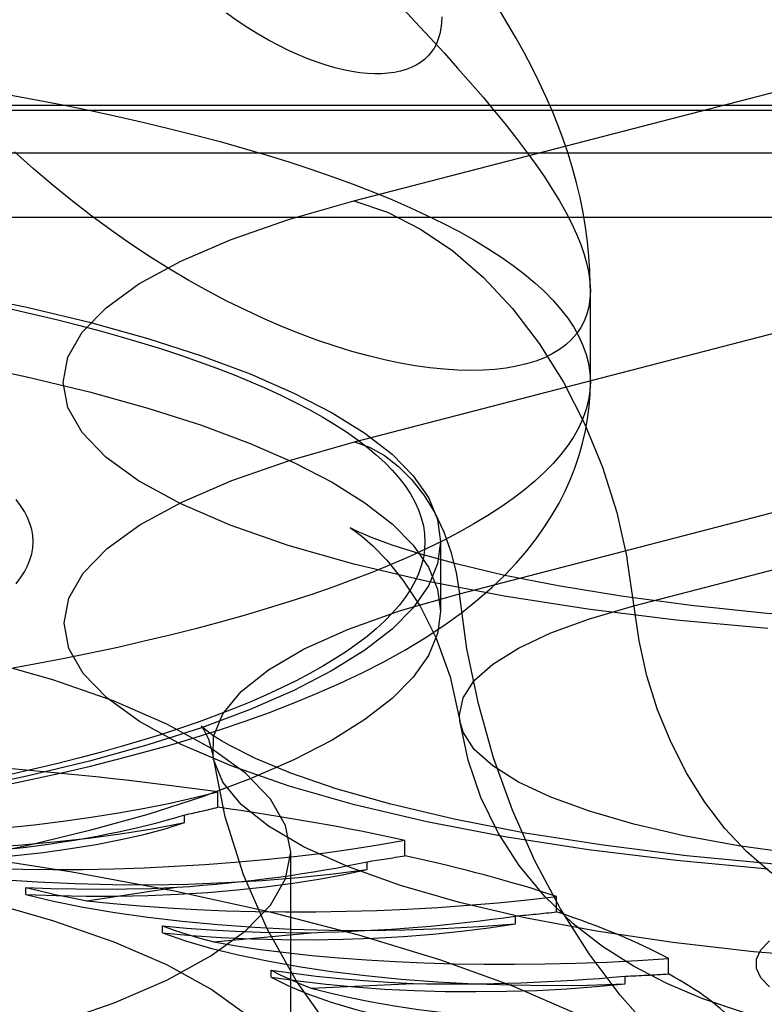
# Model space of a CAD drawing. Header units: inches. Extents: x 0 to 245, y 0 to 158.
# Tile 147 of 159: x 110.626 to 110.937, y 115.126 to 115.537. Entities that reach past the tile are written whole.
import ezdxf

# ---------------------------------------------------------------- set-up
doc = ezdxf.new("R2010")
doc.units = ezdxf.units.IN
doc.header["$LTSCALE"] = 13.466196
doc.header["$MEASUREMENT"] = 0
doc.linetypes.add('HIDDEN', pattern=[0.2, 0.1, -0.1])
doc.layers.get('0').update_dxf_attribs({"linetype": 'CONTINUOUS'})
doc.layers.add('DEFAULT_2', color=8, linetype='HIDDEN')

msp = doc.modelspace()

# ---------------------------------------------------------------- linework, layer by layer
at = {"color": 7, "linetype": 'Continuous'}
msp.add_line((110.86397, 115.38555), (110.86397, 115.42363), dxfattribs=at)
for points in [[(110.80197, 115.53775), (110.80188, 115.53528), (110.80161, 115.53292), (110.80116, 115.53069), (110.80053, 115.52859), (110.79973, 115.52661), (110.79874, 115.52477), (110.79759, 115.52306), (110.79625, 115.52149), (110.79475, 115.52006), (110.79308, 115.51878), (110.79124, 115.51764), (110.78924, 115.51665), (110.78707, 115.51581), (110.78475, 115.51513), (110.78228, 115.51461), (110.77965, 115.51425), (110.77688, 115.51406), (110.77397, 115.51403), (110.77092, 115.51418), (110.76774, 115.51451), (110.76442, 115.51501), (110.76099, 115.5157), (110.75744, 115.51657), (110.75377, 115.51763), (110.74999, 115.51888), (110.74612, 115.52033), (110.74214, 115.52198), (110.73808, 115.52383), (110.73393, 115.52588), (110.72971, 115.52813), (110.72542, 115.5306), (110.72106, 115.53327), (110.71664, 115.53617), (110.71216, 115.53928)], [(110.86397, 115.42355), (110.86395, 115.42593), (110.86376, 115.43192), (110.86337, 115.43793), (110.86276, 115.44398), (110.86194, 115.45009), (110.86091, 115.45622), (110.85965, 115.4624), (110.85818, 115.46858), (110.85651, 115.47473), (110.85464, 115.48081), (110.85261, 115.48681), (110.85039, 115.49276), (110.848, 115.49869), (110.84542, 115.50461), (110.84264, 115.51058), (110.83966, 115.51657), (110.83649, 115.5226), (110.83313, 115.52864), (110.82959, 115.53471), (110.82588, 115.54081)], [(110.86397, 115.42354), (110.8638, 115.42014), (110.86332, 115.4169), (110.86252, 115.41383), (110.8614, 115.41093), (110.85995, 115.4082), (110.8582, 115.40564), (110.85613, 115.40327), (110.85375, 115.40108), (110.85106, 115.39908), (110.84808, 115.39727), (110.8448, 115.39566), (110.84122, 115.39426), (110.83736, 115.39305), (110.83322, 115.39206), (110.82881, 115.39129), (110.82413, 115.39073), (110.81919, 115.3904), (110.814, 115.3903), (110.80857, 115.39043), (110.80291, 115.3908), (110.79702, 115.39141), (110.79091, 115.39227), (110.78459, 115.39338), (110.77808, 115.39475), (110.77138, 115.39638), (110.7645, 115.39828), (110.75746, 115.40044), (110.75026, 115.40287), (110.74293, 115.40558), (110.73546, 115.40857), (110.72787, 115.41184), (110.72017, 115.41541), (110.71236, 115.41926), (110.70447, 115.42341), (110.69651, 115.42785), (110.68848, 115.4326), (110.68041, 115.43764), (110.6723, 115.44299), (110.66416, 115.44865), (110.65602, 115.45462), (110.64789, 115.46089), (110.63978, 115.46747), (110.6317, 115.47435), (110.62368, 115.48154)], [(110.86397, 115.38555), (110.86377, 115.38174), (110.86319, 115.37793), (110.86223, 115.37413), (110.86088, 115.37033), (110.85915, 115.36655), (110.85704, 115.36277), (110.85455, 115.35902), (110.85167, 115.35528), (110.84842, 115.35156), (110.8448, 115.34787), (110.8408, 115.3442), (110.83643, 115.34056), (110.8317, 115.33695), (110.8266, 115.33338), (110.82115, 115.32984), (110.81533, 115.32633), (110.80917, 115.32287), (110.80266, 115.31945), (110.7958, 115.31608), (110.7886, 115.31276), (110.78108, 115.30948), (110.77322, 115.30626), (110.76504, 115.30309), (110.75654, 115.29998), (110.74773, 115.29692), (110.73861, 115.29393), (110.72919, 115.291), (110.71948, 115.28813), (110.70949, 115.28533), (110.69921, 115.2826), (110.68866, 115.27994), (110.67785, 115.27736), (110.66678, 115.27484), (110.65546, 115.27241), (110.64389, 115.27005), (110.63209, 115.26777), (110.62007, 115.26557)], [(110.795, 115.27881), (110.80289, 115.28402), (110.81018, 115.2893), (110.81686, 115.2946), (110.82286, 115.29983), (110.82827, 115.30502), (110.83312, 115.31012), (110.83747, 115.31516), (110.84138, 115.32016), (110.8449, 115.32512), (110.84807, 115.33008), (110.8509, 115.33504), (110.85343, 115.33999), (110.85566, 115.34496), (110.85762, 115.34994), (110.8593, 115.35495), (110.86073, 115.36), (110.8619, 115.36508), (110.8628, 115.37016), (110.86345, 115.37526), (110.86383, 115.38039), (110.86397, 115.38555)], [(110.80042, 115.28239), (110.80019, 115.28069), (110.79638, 115.27151), (110.79003, 115.26241), (110.78121, 115.25346), (110.76994, 115.2447), (110.75628, 115.23616), (110.7403, 115.2279), (110.72209, 115.21996), (110.70173, 115.21237), (110.67934, 115.20518), (110.65502, 115.19842), (110.6289, 115.19212)], [(110.59681, 115.21302), (110.60888, 115.21528), (110.62078, 115.21763), (110.63251, 115.2201), (110.64406, 115.22267), (110.65544, 115.22536), (110.66664, 115.22816), (110.67766, 115.23108), (110.6885, 115.23412), (110.69915, 115.2373), (110.70963, 115.24062), (110.71993, 115.24409), (110.73005, 115.24772), (110.74, 115.25153), (110.74977, 115.25554), (110.75935, 115.25975), (110.7687, 115.26418), (110.77782, 115.26885), (110.7866, 115.27373), (110.795, 115.27881)], [(110.6289, 115.19212), (110.6011, 115.18633), (110.57179, 115.18106), (110.54109, 115.17634), (110.50917, 115.17221), (110.4762, 115.16867), (110.44233, 115.16575)]]:
    msp.add_lwpolyline(points, dxfattribs=at)
at = {"layer": 'DEFAULT_2', "color": 8, "linetype": 'HIDDEN'}
for p, q in [((110.76525, 115.46108), (110.9982, 115.52137)), ((111.88997, 115.50087), (107.73897, 115.50087)), ((111.88447, 115.49872), (107.73897, 115.49872)), ((107.73897, 115.48109), (111.91747, 115.48109)), ((111.91747, 115.45417), (107.73897, 115.45417)), ((110.76556, 115.36054), (110.99851, 115.42083)), ((110.80932, 115.29723), (111.04228, 115.35752)), ((110.88217, 115.29216), (111.11512, 115.35245)), ((110.80147, 115.3189), (110.80147, 115.28992)), ((110.80147, 115.28992), (110.80042, 115.28239)), ((110.70852, 115.20813), (110.70852, 115.21456)), ((110.6947, 115.20177), (110.6947, 115.20499)), ((110.78657, 115.18793), (110.78657, 115.19436)), ((110.73897, 115.08901), (110.73897, 115.18947)), ((110.77083, 115.18224), (110.77083, 115.18546)), ((110.62837, 115.17184), (110.62837, 115.17476)), ((110.65392, 115.16918), (110.69132, 115.17477)), ((110.84989, 115.16453), (110.84989, 115.17096)), ((110.8327, 115.15958), (110.8327, 115.1628)), ((110.68543, 115.15574), (110.68543, 115.15867)), ((110.70685, 115.15202), (110.74743, 115.15585)), ((110.89654, 115.13863), (110.89654, 115.14507)), ((110.73082, 115.13733), (110.73082, 115.14025)), ((110.87844, 115.13449), (110.87844, 115.1377)), ((110.74746, 115.13274), (110.78999, 115.13468))]:
    msp.add_line(p, q, dxfattribs=at)
for points in [[(110.7846, 115.54251), (110.79091, 115.53577), (110.79702, 115.52918), (110.80291, 115.52273), (110.80857, 115.51643), (110.814, 115.51026), (110.81919, 115.50424), (110.82413, 115.49836), (110.82881, 115.49261), (110.83322, 115.487), (110.83736, 115.48154), (110.84122, 115.47621), (110.8448, 115.47103), (110.84808, 115.46598), (110.85107, 115.46108), (110.85375, 115.45632), (110.85613, 115.4517), (110.8582, 115.44723), (110.85995, 115.44291), (110.8614, 115.43873), (110.86252, 115.4347), (110.86332, 115.43083), (110.8638, 115.42711), (110.86397, 115.42355)], [(110.62007, 115.50553), (110.63209, 115.50333), (110.64389, 115.50105), (110.65546, 115.49869), (110.66678, 115.49625), (110.67785, 115.49374), (110.68866, 115.49115), (110.69921, 115.48849), (110.70949, 115.48576), (110.71948, 115.48296), (110.72919, 115.4801), (110.73861, 115.47717), (110.74773, 115.47418), (110.75654, 115.47112), (110.76504, 115.46801), (110.77322, 115.46484), (110.78108, 115.46162), (110.7886, 115.45834), (110.7958, 115.45502), (110.80266, 115.45164), (110.80917, 115.44823), (110.81533, 115.44476), (110.82115, 115.44126), (110.8266, 115.43772), (110.8317, 115.43415), (110.83643, 115.43054), (110.8408, 115.4269), (110.8448, 115.42323), (110.84842, 115.41954), (110.85167, 115.41582), (110.85455, 115.41208), (110.85704, 115.40832), (110.85915, 115.40455), (110.86088, 115.40077), (110.86223, 115.39697), (110.86319, 115.39317), (110.86377, 115.38936), (110.86397, 115.38555)], [(110.93804, 115.28272), (110.89974, 115.28625), (110.86297, 115.29076), (110.82807, 115.29616), (110.7954, 115.30244), (110.76525, 115.3095), (110.73795, 115.31731), (110.71371, 115.32576), (110.69282, 115.33479), (110.67543, 115.34431), (110.66175, 115.35423), (110.65188, 115.36444), (110.64594, 115.37485), (110.64396, 115.38537), (110.64601, 115.39588), (110.65199, 115.4063), (110.66192, 115.4165), (110.67565, 115.42641), (110.69313, 115.43593), (110.71406, 115.44495), (110.73806, 115.45332), (110.76525, 115.46108)], [(110.76525, 115.46108), (110.77929, 115.4563), (110.79313, 115.4493), (110.80657, 115.44018), (110.81943, 115.42908), (110.83152, 115.41613), (110.84267, 115.40154), (110.85272, 115.3855), (110.86153, 115.36825), (110.86898, 115.35002), (110.87495, 115.33109), (110.87937, 115.31171)], [(110.30147, 115.44831), (110.33723, 115.44798), (110.37262, 115.44699), (110.40775, 115.44535), (110.44233, 115.44307), (110.4762, 115.44015), (110.50917, 115.43662), (110.54109, 115.43248), (110.57179, 115.42777), (110.6011, 115.4225), (110.6289, 115.4167), (110.65502, 115.41041), (110.67934, 115.40365), (110.70173, 115.39645), (110.72209, 115.38886), (110.7403, 115.38092), (110.75628, 115.37266), (110.76994, 115.36412), (110.78121, 115.35536), (110.79003, 115.34641), (110.79638, 115.33732), (110.80019, 115.32813), (110.80147, 115.3189)], [(110.30147, 115.41933), (110.33723, 115.419), (110.37262, 115.41801), (110.40775, 115.41637), (110.44233, 115.41409), (110.4762, 115.41117), (110.50917, 115.40764), (110.54109, 115.4035), (110.57179, 115.39879), (110.6011, 115.39352), (110.6289, 115.38772), (110.65502, 115.38143), (110.67934, 115.37467), (110.70173, 115.36747), (110.72209, 115.35989), (110.7403, 115.35194), (110.75628, 115.34368), (110.76994, 115.33515), (110.78121, 115.32638), (110.79003, 115.31743), (110.79638, 115.30834), (110.80019, 115.29915), (110.80147, 115.28992)], [(110.62197, 115.41602), (110.63168, 115.41382), (110.64117, 115.41155), (110.65042, 115.40922), (110.65944, 115.40682), (110.66821, 115.40437), (110.67673, 115.40185), (110.68499, 115.39928), (110.69298, 115.39666), (110.70071, 115.39398), (110.70817, 115.39125), (110.71535, 115.38847), (110.72224, 115.38564), (110.72885, 115.38276), (110.73516, 115.37985), (110.74118, 115.37689), (110.74689, 115.37389), (110.7523, 115.37085), (110.7574, 115.36778), (110.76219, 115.36467), (110.76666, 115.36154), (110.77081, 115.35837), (110.77464, 115.35518), (110.77815, 115.35196), (110.78133, 115.34872), (110.78418, 115.34546), (110.7867, 115.34218), (110.78889, 115.33888), (110.79074, 115.33557), (110.79226, 115.33225), (110.79344, 115.32892), (110.79429, 115.32559), (110.7948, 115.32224), (110.79497, 115.3189), (110.7948, 115.31556), (110.79429, 115.31222), (110.79344, 115.30888), (110.79226, 115.30555), (110.79074, 115.30223), (110.78889, 115.29892), (110.7867, 115.29562), (110.78418, 115.29234), (110.78133, 115.28908), (110.77815, 115.28584), (110.77464, 115.28262), (110.77081, 115.27943), (110.76666, 115.27626), (110.76219, 115.27313), (110.7574, 115.27002), (110.7523, 115.26695), (110.74689, 115.26391), (110.74118, 115.26091), (110.73516, 115.25795), (110.72885, 115.25504), (110.72224, 115.25216), (110.71535, 115.24933), (110.70817, 115.24655), (110.70072, 115.24382), (110.69298, 115.24114), (110.68499, 115.23852), (110.67673, 115.23595), (110.66821, 115.23343), (110.65944, 115.23098), (110.65042, 115.22858), (110.64117, 115.22625), (110.63168, 115.22398), (110.62197, 115.22178)], [(110.93817, 115.18237), (110.8999, 115.1859), (110.86317, 115.1904), (110.82831, 115.1958), (110.79568, 115.20207), (110.76556, 115.20913), (110.73828, 115.21692), (110.71407, 115.22537), (110.6932, 115.23439), (110.67583, 115.2439), (110.66217, 115.2538), (110.6523, 115.264), (110.64638, 115.27441), (110.6444, 115.28491), (110.64644, 115.29542), (110.65242, 115.30582), (110.66234, 115.31601), (110.67605, 115.32591), (110.69351, 115.33542), (110.71442, 115.34443), (110.73839, 115.35279), (110.76556, 115.36054)], [(110.76556, 115.36054), (110.77186, 115.35829), (110.77804, 115.35485), (110.78396, 115.3503), (110.7895, 115.34472), (110.79456, 115.33822), (110.79902, 115.33095), (110.80279, 115.32305), (110.80581, 115.31468), (110.808, 115.30602), (110.80932, 115.29723)], [(110.62439, 115.30131), (110.62626, 115.3038), (110.62785, 115.30629), (110.62915, 115.3088), (110.63016, 115.31132), (110.63089, 115.31384), (110.63132, 115.31637), (110.63147, 115.3189), (110.63132, 115.32143), (110.63089, 115.32396), (110.63016, 115.32648), (110.62915, 115.329), (110.62785, 115.33151), (110.62626, 115.33401), (110.62439, 115.33649)], [(110.76846, 115.32247), (110.76711, 115.32307), (110.76424, 115.32447), (110.76378, 115.32471), (110.76535, 115.32368), (110.76859, 115.32124), (110.77326, 115.31715), (110.7791, 115.31114), (110.78577, 115.30292), (110.79289, 115.29207), (110.7997, 115.27861), (110.80547, 115.26262), (110.80949, 115.24418)], [(111.30904, 115.30987), (111.28966, 115.30526), (111.26698, 115.30072), (111.24094, 115.2964), (111.21201, 115.29251), (111.18068, 115.28922), (111.14741, 115.28663), (111.11276, 115.28485), (111.07724, 115.28393), (111.04142, 115.2839), (111.00584, 115.28476), (110.97105, 115.28648), (110.93762, 115.28902), (110.90603, 115.29229), (110.87688, 115.29615), (110.85054, 115.30047), (110.82762, 115.30501), (110.80859, 115.30948), (110.7932, 115.31372), (110.78132, 115.31752), (110.77271, 115.3207), (110.76846, 115.32247)], [(110.80147, 115.3189), (110.80019, 115.30967), (110.79638, 115.30048), (110.79003, 115.29139), (110.78121, 115.28244), (110.76994, 115.27368), (110.75628, 115.26514), (110.7403, 115.25688), (110.72209, 115.24894), (110.70173, 115.24135), (110.67934, 115.23416), (110.65502, 115.22739), (110.6289, 115.2211), (110.6011, 115.2153), (110.57179, 115.21003), (110.54109, 115.20532), (110.50917, 115.20119), (110.4762, 115.19765), (110.44233, 115.19473)], [(110.96968, 115.16572), (110.95917, 115.16929), (110.94882, 115.17453), (110.93875, 115.18136), (110.92913, 115.18967), (110.92008, 115.19936), (110.91173, 115.21028), (110.90421, 115.22229), (110.89762, 115.2352), (110.89204, 115.24884), (110.88757, 115.26302), (110.88426, 115.27752), (110.87937, 115.31171)], [(110.73897, 115.18947), (110.73684, 115.20056), (110.73056, 115.21156), (110.72011, 115.22233), (110.70566, 115.2328), (110.68729, 115.24284), (110.66523, 115.25238), (110.63965, 115.2613), (110.61082, 115.26953), (110.579, 115.27699), (110.54453, 115.28362), (110.50769, 115.28933), (110.46889, 115.29408), (110.42846, 115.29782), (110.38682, 115.30052), (110.34455, 115.30215), (110.30147, 115.3027)], [(110.70654, 115.22943), (110.70677, 115.23762), (110.71062, 115.24709), (110.71828, 115.25642), (110.72966, 115.26548), (110.74463, 115.27419), (110.76304, 115.28244), (110.78469, 115.29015), (110.80932, 115.29723)], [(110.96968, 115.06526), (110.95315, 115.0707), (110.9368, 115.07838), (110.92079, 115.08824), (110.90529, 115.10017), (110.89046, 115.11405), (110.87646, 115.12972), (110.86343, 115.14704), (110.85152, 115.16581), (110.84083, 115.18584), (110.8315, 115.20692), (110.8236, 115.22883), (110.81723, 115.25134), (110.81246, 115.27422), (110.80932, 115.29723)], [(110.80949, 115.24418), (110.80931, 115.24663), (110.81087, 115.25384), (110.81554, 115.26096), (110.82327, 115.26789), (110.83394, 115.27457), (110.84744, 115.28088), (110.86358, 115.28677), (110.88217, 115.29216)], [(111.23397, 115.2011), (111.21317, 115.19629), (111.19042, 115.19211), (111.166, 115.18862), (111.14023, 115.18586), (111.11342, 115.18386), (111.08592, 115.18265), (111.05807, 115.18225), (111.03022, 115.18265), (111.00271, 115.18386), (110.97591, 115.18586), (110.95014, 115.18862), (110.92572, 115.19211), (110.90297, 115.19629), (110.88217, 115.2011), (110.86358, 115.20649), (110.84744, 115.21238), (110.83394, 115.21869), (110.82327, 115.22537), (110.81554, 115.2323), (110.81087, 115.23942), (110.80949, 115.24418)], [(111.17778, 115.11969), (111.15324, 115.1143), (111.12887, 115.11053), (111.10525, 115.1081), (111.08195, 115.1067), (111.05883, 115.10623), (111.03574, 115.10664), (111.01221, 115.10799), (110.98912, 115.1103), (110.96666, 115.11363), (110.94585, 115.11785), (110.92748, 115.12273), (110.9109, 115.12832), (110.89588, 115.13463), (110.88198, 115.14182), (110.86902, 115.15005), (110.85674, 115.1596), (110.84491, 115.17099), (110.8343, 115.18385), (110.82548, 115.19755), (110.81833, 115.21222), (110.81294, 115.22785), (110.80949, 115.24418)], [(110.71009, 115.23583), (110.7065, 115.23813), (110.70272, 115.24098), (110.70162, 115.242), (110.70254, 115.24075), (110.70464, 115.2366), (110.70654, 115.22943)], [(111.33492, 115.20926), (111.30842, 115.20303), (111.27888, 115.19731), (111.24645, 115.19222), (111.21163, 115.1879), (111.1749, 115.18444), (111.1367, 115.18193), (111.09754, 115.18041), (111.05788, 115.1799), (111.01822, 115.18041), (110.97905, 115.18195), (110.94084, 115.18448), (110.90409, 115.18794), (110.86925, 115.19228), (110.83681, 115.19739), (110.80714, 115.20315), (110.78076, 115.20938), (110.75791, 115.21589), (110.73903, 115.22237), (110.72428, 115.22846), (110.71351, 115.23385), (110.71009, 115.23583)], [(111.30681, 115.16847), (111.27945, 115.16209), (111.24966, 115.15649), (111.21777, 115.15173), (111.18414, 115.14785), (111.14912, 115.14491), (111.1131, 115.14292), (111.07648, 115.14193), (111.03966, 115.14193), (111.00304, 115.14292), (110.96702, 115.14491), (110.932, 115.14785), (110.89837, 115.15173), (110.86648, 115.15649), (110.83669, 115.16209), (110.80932, 115.16847), (110.78469, 115.17555), (110.76304, 115.18326), (110.74463, 115.19152), (110.72966, 115.20022), (110.71828, 115.20929), (110.71062, 115.21861), (110.70677, 115.22809), (110.70654, 115.22943)], [(110.94663, 115.01155), (110.92198, 115.01663), (110.89971, 115.02249), (110.87919, 115.02917), (110.86036, 115.03659), (110.84236, 115.04504), (110.82474, 115.05485), (110.80713, 115.06644), (110.78896, 115.08072), (110.77147, 115.09729), (110.75557, 115.11558), (110.74137, 115.13563), (110.72923, 115.15712), (110.71925, 115.18001), (110.71161, 115.2042), (110.70654, 115.22943)], [(110.93473, 115.04388), (110.93256, 115.05741), (110.92609, 115.07085), (110.91535, 115.08411), (110.90041, 115.0971), (110.88139, 115.10972), (110.8584, 115.12189), (110.83161, 115.13352), (110.8012, 115.14455), (110.76737, 115.15488), (110.73036, 115.16446), (110.69042, 115.17322), (110.64783, 115.18109), (110.60286, 115.18802), (110.55584, 115.19397), (110.50708, 115.1989), (110.45692, 115.20276), (110.4057, 115.20554), (110.35376, 115.20722), (110.30147, 115.20778)], [(110.73897, 115.08901), (110.73684, 115.10011), (110.73056, 115.1111), (110.72011, 115.12188), (110.70566, 115.13234), (110.68729, 115.14239), (110.66523, 115.15192), (110.63965, 115.16084), (110.61082, 115.16908), (110.579, 115.17654), (110.54453, 115.18316), (110.50769, 115.18887), (110.46889, 115.19362), (110.42846, 115.19736), (110.38682, 115.20007), (110.34455, 115.20169), (110.30147, 115.20224)], [(110.48649, 115.1952), (110.50111, 115.19362), (110.51607, 115.19235), (110.53141, 115.19139), (110.54701, 115.19075), (110.56275, 115.19043), (110.57854, 115.19044), (110.59427, 115.19077), (110.60985, 115.19143), (110.62518, 115.19241), (110.64017, 115.19369), (110.6547, 115.19529), (110.6687, 115.19717), (110.68202, 115.19933), (110.6947, 115.20177)], [(110.56138, 115.18513), (110.57422, 115.1852), (110.58692, 115.18553), (110.59952, 115.18611), (110.6119, 115.18694), (110.62399, 115.18803), (110.63572, 115.18935), (110.64702, 115.1909), (110.65781, 115.19268), (110.66804, 115.19467), (110.67764, 115.19686), (110.68651, 115.19922), (110.6947, 115.20177)], [(110.30147, 115.07623), (110.34455, 115.07679), (110.38682, 115.07841), (110.42846, 115.08111), (110.46889, 115.08485), (110.50769, 115.08961), (110.54453, 115.09532), (110.579, 115.10194), (110.61082, 115.1094), (110.63965, 115.11763), (110.66523, 115.12656), (110.68729, 115.13609), (110.70566, 115.14613), (110.72011, 115.1566), (110.73056, 115.16738), (110.73684, 115.17837), (110.73897, 115.18947)], [(110.56138, 115.18513), (110.57471, 115.18291), (110.58859, 115.18099), (110.60306, 115.17935), (110.61799, 115.17802), (110.63328, 115.177), (110.64883, 115.1763), (110.66455, 115.17592), (110.68034, 115.17587), (110.69609, 115.17614), (110.71171, 115.17674), (110.72709, 115.17765), (110.74215, 115.17888), (110.75671, 115.18041), (110.77083, 115.18224)], [(110.62837, 115.17184), (110.64106, 115.17133), (110.65379, 115.17108), (110.66659, 115.17109), (110.67934, 115.17136), (110.69198, 115.17188), (110.70442, 115.17266), (110.71658, 115.17368), (110.72841, 115.17494), (110.73981, 115.17644), (110.75073, 115.17817), (110.76106, 115.1801), (110.77083, 115.18224)], [(110.62839, 115.17476), (110.63885, 115.17433), (110.64934, 115.17407), (110.65987, 115.17398), (110.67041, 115.17407), (110.68088, 115.17433), (110.69132, 115.17477)], [(110.62839, 115.17476), (110.63444, 115.17326), (110.64071, 115.17183), (110.6472, 115.17047), (110.65392, 115.16918)], [(110.62837, 115.17184), (110.64001, 115.16906), (110.65239, 115.16654), (110.66555, 115.16428), (110.67935, 115.1623), (110.69373, 115.16061), (110.70857, 115.15922), (110.7238, 115.15814), (110.73931, 115.15737), (110.75501, 115.15694), (110.77079, 115.15682), (110.78655, 115.15703), (110.8022, 115.15756), (110.81757, 115.15841), (110.8327, 115.15958)], [(110.68543, 115.15574), (110.69759, 115.15467), (110.70996, 115.15386), (110.72256, 115.15329), (110.7353, 115.15298), (110.7481, 115.15292), (110.76087, 115.15313), (110.77353, 115.15359), (110.78603, 115.1543), (110.79827, 115.15527), (110.81018, 115.15647), (110.82164, 115.15791), (110.8327, 115.15958)], [(110.68545, 115.15867), (110.69545, 115.15777), (110.70561, 115.15704), (110.71593, 115.15648), (110.72636, 115.15609), (110.73686, 115.15588), (110.74743, 115.15585)], [(110.68545, 115.15867), (110.69039, 115.15691), (110.69561, 115.15522), (110.7011, 115.15359), (110.70685, 115.15202)], [(110.68543, 115.15574), (110.69503, 115.15248), (110.70553, 115.14945), (110.71697, 115.14663), (110.72924, 115.14406), (110.74226, 115.14174), (110.75595, 115.13971), (110.77022, 115.13796), (110.78498, 115.13651), (110.80014, 115.13537), (110.8156, 115.13455), (110.83127, 115.13405), (110.84704, 115.13387), (110.86274, 115.13402), (110.87844, 115.13449)], [(110.93872, 115.13323), (110.9351, 115.13703), (110.9333, 115.14091), (110.9333, 115.14482), (110.93514, 115.1487), (110.93876, 115.15249)], [(110.73084, 115.14025), (110.74009, 115.13891), (110.7496, 115.13774), (110.75939, 115.13673), (110.7694, 115.13588), (110.7796, 115.1352), (110.78999, 115.13468)], [(110.73084, 115.14025), (110.73454, 115.1383), (110.73854, 115.1364), (110.74284, 115.13455), (110.74746, 115.13274)], [(110.73082, 115.13733), (110.74208, 115.13573), (110.75371, 115.13437), (110.76575, 115.13324), (110.77808, 115.13236), (110.79064, 115.13173), (110.80336, 115.13136), (110.81614, 115.13125), (110.82892, 115.13139), (110.84163, 115.13179), (110.85417, 115.13244), (110.86642, 115.13334), (110.87844, 115.13449)], [(110.73082, 115.13733), (110.73809, 115.13368), (110.74639, 115.13022), (110.75577, 115.12693), (110.76612, 115.12385), (110.7774, 115.12099), (110.78951, 115.11836), (110.80239, 115.116), (110.81596, 115.11391), (110.83012, 115.11211), (110.8448, 115.1106), (110.85989, 115.10941), (110.8753, 115.10852), (110.89087, 115.10796), (110.90664, 115.10772)]]:
    msp.add_lwpolyline(points, dxfattribs=at)
for centre, major_axis, ratio, start_param, end_param in [((110.30147, 115.08901), (0.63323, 0.02983), 0.220754, 0.862266, 1.036798), ((110.57025, 115.23976), (0.19813, 0.00933), 0.220754, -1.848675, -0.808824), ((110.57025, 115.23331), (0.19814, 0.00781), 0.213694, -0.900123, -0.806844), ((110.30147, 115.08901), (0.63324, 0.02495), 0.213694, 0.689712, 0.864245), ((110.56431, 115.22148), (0.16428, 0.00647), 0.213694, -1.21149, -0.662443), ((110.67505, 115.22522), (0.19814, 0.00781), 0.213694, -2.021228, -0.981377), ((110.65978, 115.20741), (0.16429, 0.00502), 0.207977, -1.383961, -0.834914), ((110.67505, 115.21876), (0.19814, 0.00606), 0.207977, -1.072594, -0.979315), ((110.30147, 115.08901), (0.63325, 0.01936), 0.207977, 0.517241, 0.691774), ((110.76849, 115.20618), (0.19814, 0.00606), 0.207977, -2.193699, -1.153848), ((110.76849, 115.19973), (0.19814, 0.00414), 0.203768, -1.245022, -1.151744), ((110.30147, 115.08901), (0.63326, 0.01322), 0.203768, 0.344813, 0.519346), ((110.74437, 115.18927), (0.16429, 0.00343), 0.203768, -1.556389, -1.007342), ((110.84775, 115.18324), (0.19814, 0.00414), 0.203768, -2.366128, -1.326277), ((110.81549, 115.1676), (0.16429, 0.00174), 0.201193, -1.728799, -1.179752), ((110.84775, 115.17678), (0.19814, 0.0021), 0.201193, -1.417432, -1.324153), ((110.30147, 115.08901), (0.63326, 0.0067), 0.201193, 0.172403, 0.346936), ((110.91041, 115.15708), (0.19814, 0.0021), 0.201193, -2.538537, -1.498686)]:
    msp.add_ellipse(centre, major_axis=major_axis, ratio=ratio, start_param=start_param, end_param=end_param, dxfattribs=at)

doc.saveas('drawing.dxf')
